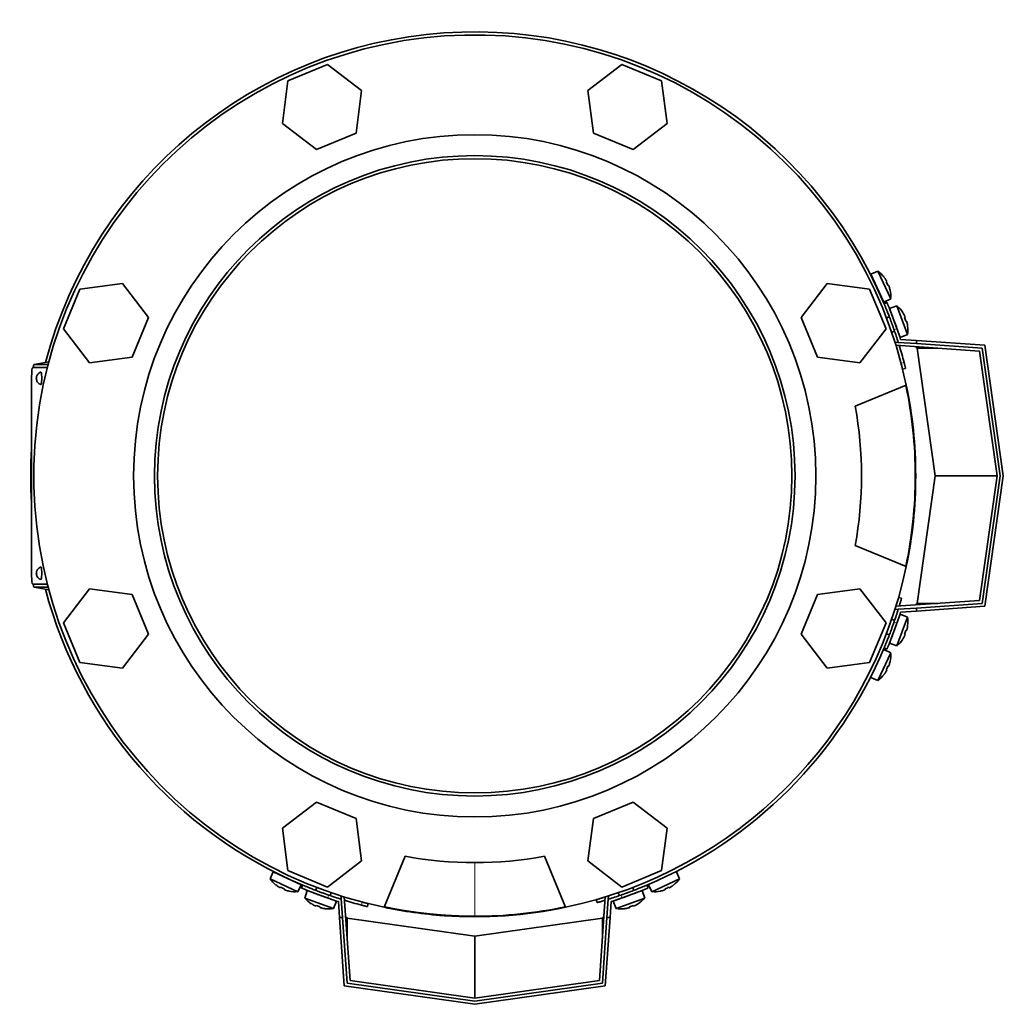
# Model space of a CAD drawing. Header units: millimetres. Extents: x 455 to 1347, y -2538 to 1816.
# Tile 1 of 33: x 458 to 776, y -2538 to -2219. Entities that reach past the tile are written whole.
import ezdxf

# ---------------------------------------------------------------- set-up
doc = ezdxf.new("R2010")
doc.units = ezdxf.units.MM
for name, color, linetype in [('M5X8_UNI7687', 7, 'Continuous'), ('MID_344-6', 7, 'Continuous'), ('VSI344-454_FILTR', 7, 'Continuous'), ('VSI344-454_FLANG', 7, 'Continuous'), ('VSI344-454_TERMI', 7, 'Continuous'), ('VSI344-454_TESTA', 7, 'Continuous'), ('VSI344_DIFFUSORE', 7, 'Continuous')]:
    doc.layers.add(name, color=color, linetype=linetype)

# ---------------------------------------------------------------- blocks, each defined once
blk = doc.blocks.new('SE2')
at = {"layer": 'M5X8_UNI7687', "color": 7, "linetype": 'Continuous', "lineweight": 35}
for p, q in [((735.22, -2300.55), (732.93, -2301.54)), ((735.22, -2300.55), (739.39, -2309.48)), ((737.15, -2310.6), (732.93, -2301.54)), ((737.22, -2302.48), (737.24, -2302.45)), ((738.09, -2303.86), (737.92, -2303.97)), ((738.69, -2305.15), (738.5, -2305.22)), ((739.2, -2306.71), (739.22, -2306.71)), ((737.15, -2310.6), (739.39, -2309.48)), ((741.43, -2311.81), (739.06, -2312.6)), ((739.06, -2312.6), (742.48, -2321.99)), ((744.8, -2321.07), (741.43, -2311.81)), ((738.95, -2315.3), (738.01, -2315.64)), ((743.26, -2313.91), (743.27, -2313.88)), ((744, -2315.36), (743.82, -2315.45)), ((744.49, -2316.7), (744.29, -2316.75)), ((744.86, -2318.29), (744.88, -2318.3)), ((739.72, -2320.34), (740.66, -2319.99)), ((742.48, -2321.99), (744.8, -2321.07)), ((742.48, -2411.44), (739.06, -2420.84)), ((744.8, -2412.36), (742.48, -2411.44)), ((740.66, -2413.44), (739.72, -2413.1)), ((741.43, -2421.63), (744.8, -2412.36)), ((744.86, -2415.14), (744.88, -2415.14)), ((738.01, -2417.8), (738.95, -2418.14)), ((744, -2418.07), (743.82, -2417.99)), ((744.49, -2416.74), (744.29, -2416.69)), ((739.06, -2420.84), (741.43, -2421.63)), ((743.26, -2419.53), (743.27, -2419.55)), ((739.39, -2423.95), (735.22, -2432.89)), ((739.39, -2423.95), (737.15, -2422.83)), ((739.2, -2426.73), (739.22, -2426.72)), ((737.24, -2430.98), (737.22, -2430.96)), ((738.09, -2429.57), (737.92, -2429.47)), ((738.69, -2428.28), (738.5, -2428.21)), ((732.93, -2431.89), (735.22, -2432.89)), ((539.81, -2494.66), (538.81, -2496.95)), ((539.81, -2494.66), (548.87, -2498.89)), ((671.15, -2496.95), (670.16, -2494.66)), ((547.75, -2501.12), (538.81, -2496.95)), ((671.15, -2496.95), (662.22, -2501.12)), ((540.72, -2498.97), (540.74, -2498.96)), ((542.13, -2499.83), (542.23, -2499.65)), ((543.42, -2500.43), (543.49, -2500.24)), ((544.97, -2500.93), (544.98, -2500.96)), ((547.75, -2501.12), (548.87, -2498.89)), ((550.86, -2500.79), (550.07, -2503.17)), ((560.26, -2504.21), (550.86, -2500.79)), ((553.9, -2499.75), (553.56, -2500.69)), ((659.1, -2500.79), (649.71, -2504.21)), ((656.4, -2500.69), (656.06, -2499.75)), ((659.89, -2503.17), (659.1, -2500.79)), ((661.1, -2498.89), (662.22, -2501.12)), ((664.99, -2500.93), (664.99, -2500.96)), ((666.55, -2500.43), (666.48, -2500.24)), ((667.84, -2499.83), (667.74, -2499.65)), ((669.22, -2498.96), (669.25, -2498.97)), ((550.07, -2503.17), (559.34, -2506.54)), ((558.26, -2502.4), (558.6, -2501.46)), ((559.34, -2506.54), (560.26, -2504.21)), ((649.71, -2504.21), (650.63, -2506.54)), ((650.63, -2506.54), (659.89, -2503.17)), ((651.36, -2501.46), (651.71, -2502.4)), ((552.17, -2504.99), (552.15, -2505.01)), ((553.63, -2505.74), (553.71, -2505.55)), ((554.96, -2506.22), (555.02, -2506.03)), ((556.56, -2506.59), (556.57, -2506.61)), ((653.41, -2506.59), (653.4, -2506.61)), ((655, -2506.22), (654.95, -2506.03)), ((656.34, -2505.74), (656.25, -2505.55)), ((657.8, -2504.99), (657.82, -2505.01))]:
    blk.add_line(p, q, dxfattribs=at)
for centre, radius, start, end in [((729.42, -2308.69), 10, 38.5916, 54.5414), ((733.32, -2303.56), 0.5, 5.7321, 25), ((729.42, -2308.69), 10, 355.4586, 11.4084), ((735.85, -2309), 0.5, 25, 44.2679), ((734.94, -2319.42), 10, 33.5916, 49.5414), ((734.94, -2319.42), 10, 350.4586, 6.4084), ((741.32, -2320.29), 0.5, 20, 39.2041), ((741.32, -2413.15), 0.5, 320.7959, 340), ((734.94, -2414.02), 10, 353.5916, 9.5414), ((739.27, -2418.79), 0.5, 340, 359.4626), ((734.94, -2414.02), 10, 310.4586, 326.4084), ((729.42, -2424.74), 10, 348.5916, 4.5414), ((729.42, -2424.74), 10, 305.4586, 321.4084), ((546.96, -2491.15), 10, 215.4586, 231.4084), ((541.83, -2495.05), 0.5, 245, 264.2679), ((547.27, -2497.59), 0.5, 225.7321, 245), ((663.01, -2491.15), 10, 308.5916, 324.5414), ((546.96, -2491.15), 10, 258.5916, 274.5414), ((663.01, -2491.15), 10, 265.4586, 281.4084), ((557.68, -2496.68), 10, 220.4586, 236.4084), ((552.91, -2501.01), 0.5, 250, 269.4626), ((558.55, -2503.06), 0.5, 230.7959, 250), ((651.41, -2503.06), 0.5, 290, 309.2041), ((652.28, -2496.68), 10, 303.5916, 319.5414), ((557.68, -2496.68), 10, 263.5916, 279.5414), ((652.28, -2496.68), 10, 260.4586, 276.4084)]:
    blk.add_arc(centre, radius, start, end, dxfattribs=at)
for centre, major_axis, ratio, start_param, end_param in [((729.43, -2308.69), (-4.23, 9.06), 0.996195, 4.833518, 4.948078), ((731.42, -2307.76), (3.91, -8.39), 0.811251, 1.49595, 1.645642), ((729.43, -2308.69), (4.23, -9.06), 0.996195, 1.335108, 1.449667), ((734.96, -2319.41), (-3.42, 9.4), 0.996195, 4.833518, 4.948078), ((737.02, -2318.66), (3.17, -8.7), 0.811251, 1.49595, 1.645642), ((734.96, -2319.41), (3.42, -9.4), 0.996195, 1.335108, 1.449667), ((734.96, -2414.02), (3.42, 9.4), 0.996195, 4.833518, 4.948078), ((737.02, -2414.77), (-3.17, -8.7), 0.811251, 1.49595, 1.645642), ((734.96, -2414.02), (-3.42, -9.4), 0.996195, 1.335108, 1.449667), ((729.43, -2424.75), (4.23, 9.06), 0.996195, 4.833518, 4.948078), ((729.43, -2424.75), (-4.23, -9.06), 0.996195, 1.335108, 1.449667), ((731.42, -2425.68), (-3.91, -8.39), 0.811251, 1.49595, 1.645642), ((546.95, -2491.17), (-9.06, 4.23), 0.996195, 1.335108, 1.449667), ((546.02, -2493.16), (-8.39, 3.91), 0.811251, 1.49595, 1.645642), ((546.95, -2491.17), (9.06, -4.23), 0.996195, 4.833518, 4.948078), ((663.01, -2491.17), (-9.06, -4.23), 0.996195, 1.335108, 1.449667), ((663.94, -2493.16), (-8.39, -3.91), 0.811251, 1.49595, 1.645642), ((663.01, -2491.17), (9.06, 4.23), 0.996195, 4.833518, 4.948078), ((557.68, -2496.69), (-9.4, 3.42), 0.996195, 1.335108, 1.449667), ((556.93, -2498.75), (-8.7, 3.17), 0.811251, 1.49595, 1.645642), ((557.68, -2496.69), (9.4, -3.42), 0.996195, 4.833518, 4.948078), ((652.29, -2496.69), (-9.4, -3.42), 0.996195, 1.335108, 1.449667), ((653.04, -2498.75), (-8.7, -3.17), 0.811251, 1.49595, 1.645642), ((652.29, -2496.69), (9.4, 3.42), 0.996195, 4.833518, 4.948078)]:
    blk.add_ellipse(centre, major_axis=major_axis, ratio=ratio, start_param=start_param, end_param=end_param, dxfattribs=at)
for points in [[(738.09, -2303.86), (738.09, -2303.86), (738.1, -2303.86), (738.1, -2303.85), (738.1, -2303.84), (738.09, -2303.82), (738.09, -2303.8), (738.08, -2303.78), (738.07, -2303.75), (738.05, -2303.72), (738.04, -2303.69), (738.02, -2303.65), (738, -2303.61), (737.98, -2303.58), (737.96, -2303.54), (737.93, -2303.5), (737.91, -2303.46), (737.89, -2303.43), (737.88, -2303.41)], [(738.9, -2305.6), (738.9, -2305.59), (738.89, -2305.55), (738.87, -2305.51), (738.86, -2305.47), (738.84, -2305.42), (738.82, -2305.38), (738.81, -2305.34), (738.79, -2305.31), (738.78, -2305.27), (738.76, -2305.24), (738.75, -2305.22), (738.74, -2305.2), (738.73, -2305.18), (738.72, -2305.17), (738.71, -2305.16), (738.7, -2305.15), (738.69, -2305.15), (738.69, -2305.15)], [(744, -2315.36), (744.01, -2315.36), (744.01, -2315.36), (744.01, -2315.35), (744.01, -2315.34), (744.01, -2315.32), (744, -2315.3), (744, -2315.28), (743.99, -2315.25), (743.98, -2315.22), (743.96, -2315.18), (743.95, -2315.14), (743.93, -2315.11), (743.92, -2315.07), (743.9, -2315.03), (743.88, -2314.98), (743.86, -2314.94), (743.84, -2314.91), (743.83, -2314.89)], [(744.66, -2317.17), (744.66, -2317.15), (744.65, -2317.11), (744.64, -2317.07), (744.62, -2317.02), (744.61, -2316.98), (744.6, -2316.94), (744.59, -2316.9), (744.58, -2316.86), (744.56, -2316.83), (744.55, -2316.8), (744.54, -2316.77), (744.53, -2316.75), (744.52, -2316.73), (744.51, -2316.71), (744.5, -2316.7), (744.5, -2316.7), (744.49, -2316.7), (744.49, -2316.7)], [(743.83, -2418.54), (743.84, -2418.53), (743.86, -2418.49), (743.88, -2418.45), (743.9, -2418.41), (743.92, -2418.37), (743.93, -2418.33), (743.95, -2418.29), (743.96, -2418.25), (743.98, -2418.22), (743.99, -2418.19), (744, -2418.16), (744, -2418.14), (744.01, -2418.12), (744.01, -2418.1), (744.01, -2418.09), (744.01, -2418.08), (744.01, -2418.07), (744, -2418.07)], [(744.49, -2416.74), (744.49, -2416.74), (744.5, -2416.74), (744.5, -2416.73), (744.51, -2416.72), (744.52, -2416.71), (744.53, -2416.69), (744.54, -2416.67), (744.55, -2416.64), (744.56, -2416.61), (744.58, -2416.57), (744.59, -2416.54), (744.6, -2416.5), (744.61, -2416.45), (744.62, -2416.41), (744.64, -2416.37), (744.65, -2416.32), (744.66, -2416.29), (744.66, -2416.27)], [(738.69, -2428.28), (738.69, -2428.28), (738.7, -2428.28), (738.71, -2428.28), (738.72, -2428.27), (738.73, -2428.26), (738.74, -2428.24), (738.75, -2428.22), (738.76, -2428.19), (738.78, -2428.16), (738.79, -2428.13), (738.81, -2428.09), (738.82, -2428.05), (738.84, -2428.01), (738.86, -2427.97), (738.87, -2427.93), (738.89, -2427.88), (738.9, -2427.85), (738.9, -2427.83)], [(737.88, -2430.02), (737.89, -2430.01), (737.91, -2429.98), (737.93, -2429.94), (737.96, -2429.9), (737.98, -2429.86), (738, -2429.82), (738.02, -2429.78), (738.04, -2429.75), (738.05, -2429.72), (738.07, -2429.68), (738.08, -2429.66), (738.09, -2429.63), (738.09, -2429.61), (738.1, -2429.6), (738.1, -2429.59), (738.1, -2429.58), (738.09, -2429.57), (738.09, -2429.57)], [(541.68, -2499.62), (541.69, -2499.63), (541.72, -2499.64), (541.76, -2499.67), (541.8, -2499.69), (541.84, -2499.71), (541.88, -2499.73), (541.92, -2499.75), (541.95, -2499.77), (541.99, -2499.79), (542.02, -2499.8), (542.04, -2499.81), (542.07, -2499.82), (542.09, -2499.83), (542.1, -2499.83), (542.12, -2499.83), (542.12, -2499.83), (542.13, -2499.83), (542.13, -2499.83)], [(543.42, -2500.43), (543.42, -2500.43), (543.42, -2500.43), (543.42, -2500.44), (543.43, -2500.45), (543.44, -2500.46), (543.46, -2500.47), (543.48, -2500.48), (543.51, -2500.5), (543.54, -2500.51), (543.57, -2500.53), (543.61, -2500.54), (543.65, -2500.56), (543.69, -2500.57), (543.73, -2500.59), (543.77, -2500.61), (543.82, -2500.62), (543.85, -2500.63), (543.87, -2500.64)], [(666.1, -2500.64), (666.11, -2500.63), (666.15, -2500.62), (666.19, -2500.61), (666.24, -2500.59), (666.28, -2500.57), (666.32, -2500.56), (666.36, -2500.54), (666.39, -2500.53), (666.43, -2500.51), (666.46, -2500.5), (666.48, -2500.48), (666.51, -2500.47), (666.52, -2500.46), (666.54, -2500.45), (666.54, -2500.44), (666.55, -2500.43), (666.55, -2500.43), (666.55, -2500.43)], [(667.84, -2499.83), (667.84, -2499.83), (667.84, -2499.83), (667.85, -2499.83), (667.86, -2499.83), (667.88, -2499.83), (667.9, -2499.82), (667.92, -2499.81), (667.95, -2499.8), (667.98, -2499.79), (668.01, -2499.77), (668.05, -2499.75), (668.09, -2499.73), (668.12, -2499.71), (668.16, -2499.69), (668.2, -2499.67), (668.24, -2499.64), (668.27, -2499.63), (668.29, -2499.62)], [(553.16, -2505.57), (553.18, -2505.58), (553.21, -2505.59), (553.25, -2505.61), (553.29, -2505.63), (553.33, -2505.65), (553.37, -2505.67), (553.41, -2505.68), (553.45, -2505.7), (553.48, -2505.71), (553.51, -2505.72), (553.54, -2505.73), (553.57, -2505.74), (553.59, -2505.74), (553.6, -2505.74), (553.61, -2505.75), (553.62, -2505.74), (553.63, -2505.74), (553.63, -2505.74)], [(554.96, -2506.22), (554.96, -2506.23), (554.96, -2506.23), (554.97, -2506.24), (554.98, -2506.25), (554.99, -2506.25), (555.01, -2506.26), (555.03, -2506.27), (555.06, -2506.29), (555.09, -2506.3), (555.13, -2506.31), (555.17, -2506.32), (555.21, -2506.34), (555.25, -2506.35), (555.29, -2506.36), (555.33, -2506.37), (555.38, -2506.38), (555.41, -2506.39), (555.43, -2506.39)], [(654.54, -2506.39), (654.55, -2506.39), (654.59, -2506.38), (654.63, -2506.37), (654.68, -2506.36), (654.72, -2506.35), (654.76, -2506.34), (654.8, -2506.32), (654.84, -2506.31), (654.87, -2506.3), (654.91, -2506.29), (654.93, -2506.27), (654.96, -2506.26), (654.97, -2506.25), (654.99, -2506.25), (655, -2506.24), (655, -2506.23), (655, -2506.23), (655, -2506.22)], [(656.34, -2505.74), (656.34, -2505.74), (656.34, -2505.74), (656.35, -2505.75), (656.36, -2505.74), (656.38, -2505.74), (656.4, -2505.74), (656.43, -2505.73), (656.45, -2505.72), (656.49, -2505.71), (656.52, -2505.7), (656.56, -2505.68), (656.6, -2505.67), (656.64, -2505.65), (656.68, -2505.63), (656.72, -2505.61), (656.76, -2505.59), (656.79, -2505.58), (656.81, -2505.57)]]:
    blk.add_open_spline(points, degree=3, dxfattribs=at)
at = {"layer": 'MID_344-6', "color": 7, "linetype": 'Continuous', "lineweight": 35}
for p, q in [((740.84, -2323.7), (740.85, -2323.51)), ((740.85, -2323.51), (741.85, -2323.58)), ((768.11, -2326.42), (741.1, -2324.53)), ((773.77, -2366.72), (768.11, -2326.42)), ((768.11, -2407.02), (773.77, -2366.72)), ((741.1, -2408.9), (768.11, -2407.02)), ((740.85, -2409.92), (740.84, -2409.73)), ((741.85, -2409.85), (740.85, -2409.92)), ((561.78, -2502.58), (561.97, -2502.57)), ((561.85, -2503.58), (561.78, -2502.58)), ((562.8, -2502.83), (564.68, -2529.84)), ((645.28, -2529.84), (647.17, -2502.83)), ((648, -2502.57), (648.19, -2502.58)), ((648.19, -2502.58), (648.12, -2503.58)), ((564.68, -2529.84), (604.98, -2535.51)), ((604.98, -2535.51), (645.28, -2529.84))]:
    blk.add_line(p, q, dxfattribs=at)
at = {"layer": 'VSI344-454_FILTR', "color": 4, "linetype": 'Continuous', "lineweight": 9}
for p, q in [((742.75, -2330.31), (743.72, -2330.06)), ((741.2, -2408.9), (741.11, -2408.87)), ((647.14, -2502.84), (647.16, -2502.93)), ((568.33, -2505.46), (568.57, -2504.49))]:
    blk.add_line(p, q, dxfattribs=at)
at = {"layer": 'VSI344-454_FILTR', "color": 7, "linetype": 'Continuous', "lineweight": 35}
for p, q in [((743.25, -2332.24), (744.22, -2332)), ((742.92, -2406.27), (741.96, -2406)), ((644.26, -2503.7), (644.54, -2504.66)), ((570.27, -2505.96), (570.51, -2504.98))]:
    blk.add_line(p, q, dxfattribs=at)
for start, end in [(22.7725, 165.1916), (14.7986, 17.0656), (176.4875, 183.5125), (194.8084, 247.2275), (292.8017, 337.1983), (252.9344, 255.2014)]:
    blk.add_arc((604.98, -2366.72), 143.5, start, end, dxfattribs=at)
for points, knots in [([(743.25, -2332.24), (743.25, -2332.24), (743.25, -2332.24), (743.25, -2332.23), (743.24, -2332.21), (743.23, -2332.18), (743.22, -2332.14), (743.21, -2332.07), (743.17, -2331.93), (743.11, -2331.68), (743.03, -2331.39), (742.96, -2331.09), (742.88, -2330.81), (742.82, -2330.56), (742.78, -2330.39), (742.75, -2330.31)], [0, 0, 0, 0, 0.042103, 0.083814, 0.125314, 0.166786, 0.208415, 0.250382, 0.376122, 0.50071, 0.625019, 0.750518, 0.833796, 0.916472, 1, 1, 1, 1]), ([(743.72, -2330.06), (743.73, -2330.11), (743.76, -2330.19), (743.79, -2330.32), (743.82, -2330.44), (743.85, -2330.56), (743.89, -2330.69), (743.94, -2330.88), (744, -2331.15), (744.08, -2331.44), (744.14, -2331.68), (744.18, -2331.84), (744.21, -2331.94), (744.22, -2331.99), (744.22, -2332), (744.22, -2332)], [0, 0, 0, 0, 0.04197, 0.083551, 0.124921, 0.166263, 0.207758, 0.249586, 0.375032, 0.499366, 0.623892, 0.749699, 0.833235, 0.916179, 1, 1, 1, 1]), ([(742.92, -2406.27), (742.92, -2406.27), (742.92, -2406.27), (742.92, -2406.29), (742.91, -2406.31), (742.9, -2406.34), (742.89, -2406.38), (742.88, -2406.43), (742.85, -2406.54), (742.79, -2406.74), (742.68, -2407.1), (742.55, -2407.54), (742.43, -2407.96), (742.32, -2408.31), (742.24, -2408.57), (742.19, -2408.75), (742.17, -2408.83)], [0, 0, 0, 0, 0.0360916, 0.0718605, 0.1074196, 0.142884, 0.1783694, 0.2139916, 0.2498648, 0.3760321, 0.5002654, 0.6243037, 0.7502673, 0.8128325, 0.8748978, 0.9284749, 0.9284749, 0.9284749, 0.9284749]), ([(644.26, -2503.7), (644.26, -2503.7), (644.26, -2503.7), (644.28, -2503.69), (644.3, -2503.69), (644.33, -2503.68), (644.37, -2503.67), (644.42, -2503.65), (644.53, -2503.62), (644.73, -2503.56), (645.09, -2503.46), (645.53, -2503.33), (645.95, -2503.2), (646.3, -2503.1), (646.58, -2503.01), (646.85, -2502.93), (647.04, -2502.87), (647.14, -2502.84)], [0, 0, 0, 0, 0.036092, 0.07186, 0.10742, 0.142884, 0.178369, 0.213991, 0.249865, 0.376032, 0.500265, 0.624303, 0.750267, 0.812832, 0.874898, 0.937082, 1, 1, 1, 1]), ([(647.09, -2503.9), (647.09, -2503.9), (647.04, -2503.92), (646.93, -2503.95), (646.77, -2504), (646.62, -2504.04), (646.47, -2504.09), (646.19, -2504.17), (645.81, -2504.29), (645.37, -2504.42), (645.01, -2504.52), (644.79, -2504.59), (644.66, -2504.62), (644.59, -2504.64), (644.54, -2504.66), (644.54, -2504.66), (644.54, -2504.66)], [0.0715916, 0.0715916, 0.0715916, 0.0715916, 0.0718269, 0.1073717, 0.1428229, 0.1782961, 0.2139067, 0.2497688, 0.3756794, 0.4997397, 0.6239373, 0.7501533, 0.812742, 0.8748331, 0.9370469, 1, 1, 1, 1]), ([(570.27, -2505.96), (570.27, -2505.95), (570.27, -2505.95), (570.25, -2505.95), (570.23, -2505.95), (570.2, -2505.94), (570.17, -2505.93), (570.09, -2505.91), (569.95, -2505.88), (569.71, -2505.81), (569.41, -2505.74), (569.11, -2505.66), (568.83, -2505.59), (568.58, -2505.52), (568.41, -2505.48), (568.33, -2505.46)], [0, 0, 0, 0, 0.042103, 0.083814, 0.125314, 0.166786, 0.208415, 0.250382, 0.376122, 0.50071, 0.625019, 0.750518, 0.833796, 0.916472, 1, 1, 1, 1]), ([(568.57, -2504.49), (568.61, -2504.5), (568.7, -2504.52), (568.82, -2504.55), (568.95, -2504.59), (569.07, -2504.62), (569.19, -2504.65), (569.39, -2504.7), (569.65, -2504.77), (569.95, -2504.84), (570.19, -2504.91), (570.35, -2504.95), (570.45, -2504.97), (570.5, -2504.98), (570.51, -2504.98), (570.51, -2504.98)], [0, 0, 0, 0, 0.04197, 0.083551, 0.124921, 0.166263, 0.207758, 0.249586, 0.375033, 0.499366, 0.623892, 0.749699, 0.833235, 0.916179, 1, 1, 1, 1])]:
    blk.add_open_spline(points, degree=3, knots=knots, dxfattribs=at)
at = {"layer": 'VSI344-454_FLANG', "color": 7, "linetype": 'Continuous', "lineweight": 35}
for p, q in [((557.43, -2233.8), (544.62, -2239.1)), ((568.42, -2242.23), (557.43, -2233.8)), ((652.54, -2233.8), (641.55, -2242.23)), ((665.34, -2239.1), (652.54, -2233.8)), ((544.62, -2239.1), (542.82, -2252.84)), ((667.15, -2252.84), (665.34, -2239.1)), ((566.61, -2255.97), (568.42, -2242.23)), ((641.55, -2242.23), (643.36, -2255.97)), ((542.82, -2252.84), (553.81, -2261.28)), ((656.16, -2261.28), (667.15, -2252.84)), ((553.81, -2261.28), (566.61, -2255.97)), ((643.36, -2255.97), (656.16, -2261.28)), ((477.37, -2306.36), (472.06, -2319.16)), ((491.11, -2304.55), (477.37, -2306.36)), ((499.54, -2315.54), (491.11, -2304.55)), ((718.86, -2304.55), (710.43, -2315.54)), ((732.6, -2306.36), (718.86, -2304.55)), ((737.9, -2319.16), (732.6, -2306.36)), ((494.24, -2328.34), (499.54, -2315.54)), ((710.43, -2315.54), (715.73, -2328.34)), ((472.06, -2319.16), (480.5, -2330.15)), ((729.47, -2330.15), (737.9, -2319.16)), ((480.5, -2330.15), (494.24, -2328.34)), ((715.73, -2328.34), (729.47, -2330.15)), ((727.94, -2344.22), (744.43, -2337.39)), ((744.43, -2396.05), (727.94, -2389.22)), ((480.5, -2403.28), (472.06, -2414.28)), ((494.24, -2405.09), (480.5, -2403.28)), ((499.54, -2417.89), (494.24, -2405.09)), ((715.73, -2405.09), (710.43, -2417.89)), ((729.47, -2403.28), (715.73, -2405.09)), ((737.9, -2414.28), (729.47, -2403.28)), ((472.06, -2414.28), (477.37, -2427.08)), ((732.6, -2427.08), (737.9, -2414.28)), ((491.11, -2428.89), (499.54, -2417.89)), ((710.43, -2417.89), (718.86, -2428.89)), ((477.37, -2427.08), (491.11, -2428.89)), ((718.86, -2428.89), (732.6, -2427.08)), ((553.81, -2472.16), (542.82, -2480.6)), ((566.61, -2477.46), (553.81, -2472.16)), ((656.16, -2472.16), (643.36, -2477.46)), ((667.15, -2480.6), (656.16, -2472.16)), ((568.42, -2491.2), (566.61, -2477.46)), ((643.36, -2477.46), (641.55, -2491.2)), ((542.82, -2480.6), (544.62, -2494.33)), ((665.34, -2494.33), (667.15, -2480.6)), ((557.43, -2499.64), (568.42, -2491.2)), ((575.65, -2506.17), (582.48, -2489.68)), ((627.48, -2489.68), (634.31, -2506.17)), ((641.55, -2491.2), (652.54, -2499.64)), ((544.62, -2494.33), (557.43, -2499.64)), ((652.54, -2499.64), (665.34, -2494.33))]:
    blk.add_line(p, q, dxfattribs=at)
for radius in [110.25, 103.5]:
    blk.add_circle((604.98, -2366.72), radius, dxfattribs=at)
for radius, start, end in [(142.5, 11.878, 258.122), (125, 349.6302, 10.3698), (142.5, 281.878, 348.122), (125, 259.6302, 280.3698)]:
    blk.add_arc((604.98, -2366.72), radius, start, end, dxfattribs=at)
at = {"layer": 'VSI344-454_TERMI', "color": 7, "linetype": 'Continuous', "lineweight": 35}
for p, q in [((738.19, -2310.72), (737.27, -2311.11)), ((742.59, -2322.63), (747.77, -2322.99)), ((747.77, -2322.99), (769.86, -2324.54)), ((747.77, -2323.99), (747.77, -2322.99)), ((741.85, -2323.58), (747.77, -2323.99)), ((768.99, -2325.48), (747.77, -2323.99)), ((747.77, -2325.46), (747.77, -2325)), ((747.98, -2325.48), (747.77, -2325.46)), ((754.65, -2325.48), (747.98, -2325.48)), ((753.77, -2366.72), (747.98, -2325.48)), ((774.78, -2366.72), (768.99, -2325.48)), ((769.86, -2324.54), (775.79, -2366.72)), ((747.98, -2407.96), (753.77, -2366.72)), ((773.77, -2366.72), (753.77, -2366.72)), ((768.99, -2407.96), (774.78, -2366.72)), ((775.79, -2366.72), (769.86, -2408.9)), ((747.77, -2407.97), (747.98, -2407.96)), ((747.77, -2409.44), (768.99, -2407.96)), ((747.77, -2407.97), (747.77, -2408.44)), ((769.86, -2408.9), (747.77, -2410.44)), ((754.65, -2407.96), (747.98, -2407.96)), ((741.85, -2409.85), (747.77, -2409.44)), ((742.59, -2410.8), (747.77, -2410.44)), ((747.77, -2410.44), (747.77, -2409.44)), ((737.27, -2422.33), (738.19, -2422.72)), ((549.37, -2499), (548.98, -2499.93)), ((660.98, -2499.93), (660.6, -2499)), ((560.9, -2504.33), (561.26, -2509.51)), ((561.85, -2503.58), (562.26, -2509.51)), ((648.12, -2503.58), (647.71, -2509.51)), ((649.07, -2504.33), (648.71, -2509.51)), ((562.8, -2531.6), (561.26, -2509.51)), ((561.26, -2509.51), (562.26, -2509.51)), ((562.26, -2509.51), (563.74, -2530.72)), ((563.73, -2509.51), (563.26, -2509.51)), ((563.73, -2509.51), (563.74, -2509.71)), ((563.74, -2509.71), (604.98, -2515.51)), ((563.74, -2516.38), (563.74, -2509.71)), ((604.98, -2515.51), (646.22, -2509.71)), ((646.22, -2530.72), (647.71, -2509.51)), ((646.22, -2509.71), (646.24, -2509.51)), ((646.22, -2516.38), (646.22, -2509.71)), ((646.24, -2509.51), (646.7, -2509.51)), ((648.71, -2509.51), (647.16, -2531.6)), ((647.71, -2509.51), (648.71, -2509.51)), ((604.98, -2535.51), (604.98, -2515.51)), ((604.98, -2537.53), (562.8, -2531.6)), ((563.74, -2530.72), (604.98, -2536.52)), ((604.98, -2536.52), (646.22, -2530.72)), ((647.16, -2531.6), (604.98, -2537.53))]:
    blk.add_line(p, q, dxfattribs=at)
at = {"layer": 'VSI344-454_TERMI', "color": 4, "linetype": 'Continuous', "lineweight": 9}
for p, q in [((741.42, -2319.12), (740.5, -2319.51)), ((740.5, -2413.92), (741.42, -2414.31)), ((557.78, -2502.23), (557.39, -2503.15)), ((652.58, -2503.15), (652.19, -2502.23))]:
    blk.add_line(p, q, dxfattribs=at)
at = {"layer": 'VSI344-454_TERMI', "color": 7, "linetype": 'Continuous', "lineweight": 35}
for radius, start, end in [(143.5, 17.4941, 19.2059), (144.5, 17.7643, 19.2308), (143.5, 340.7941, 342.5059), (144.5, 340.7692, 342.2357), (144.5, 250.7692, 252.2357), (143.5, 250.7941, 252.5059), (143.5, 287.4941, 289.2059), (144.5, 287.7643, 289.2308)]:
    blk.add_arc((604.98, -2366.72), radius, start, end, dxfattribs=at)
for points, knots in [([(740.5, -2319.51), (740.46, -2319.42), (740.4, -2319.23), (740.3, -2318.95), (740.2, -2318.68), (740.1, -2318.4), (740.01, -2318.13), (739.91, -2317.86), (739.81, -2317.59), (739.71, -2317.32), (739.61, -2317.05), (739.52, -2316.79), (739.42, -2316.53), (739.26, -2316.1), (739.04, -2315.52), (738.77, -2314.81), (738.51, -2314.15), (738.27, -2313.54), (738.04, -2312.98), (737.84, -2312.49), (737.67, -2312.07), (737.54, -2311.76), (737.45, -2311.54), (737.38, -2311.38), (737.33, -2311.26), (737.3, -2311.17), (737.27, -2311.12), (737.27, -2311.11), (737.27, -2311.11)], [0, 0, 0, 0, 0.021018, 0.041935, 0.062772, 0.083551, 0.104297, 0.125029, 0.145773, 0.166549, 0.187381, 0.20829, 0.2293, 0.250431, 0.312491, 0.374707, 0.437523, 0.500061, 0.562591, 0.625422, 0.687637, 0.749714, 0.79185, 0.833578, 0.875076, 0.916526, 0.958107, 1, 1, 1, 1]), ([(738.19, -2310.72), (738.19, -2310.72), (738.19, -2310.72), (738.2, -2310.73), (738.21, -2310.76), (738.22, -2310.79), (738.24, -2310.83), (738.26, -2310.87), (738.28, -2310.93), (738.31, -2311), (738.34, -2311.07), (738.37, -2311.16), (738.41, -2311.25), (738.48, -2311.42), (738.59, -2311.69), (738.77, -2312.11), (738.97, -2312.6), (739.19, -2313.15), (739.43, -2313.76), (739.69, -2314.42), (739.96, -2315.13), (740.21, -2315.79), (740.44, -2316.4), (740.63, -2316.93), (740.83, -2317.47), (741.03, -2318.01), (741.22, -2318.56), (741.35, -2318.94), (741.42, -2319.12)], [0, 0, 0, 0, 0.020996, 0.041893, 0.062713, 0.083477, 0.104209, 0.124931, 0.145666, 0.166436, 0.187264, 0.208173, 0.229184, 0.250319, 0.312379, 0.374611, 0.437429, 0.499972, 0.562503, 0.625328, 0.687536, 0.749604, 0.791737, 0.833471, 0.874985, 0.916457, 0.958069, 1, 1, 1, 1]), ([(737.27, -2422.33), (737.27, -2422.33), (737.27, -2422.33), (737.28, -2422.31), (737.28, -2422.29), (737.3, -2422.26), (737.31, -2422.22), (737.33, -2422.17), (737.36, -2422.12), (737.39, -2422.05), (737.42, -2421.97), (737.45, -2421.89), (737.49, -2421.8), (737.56, -2421.63), (737.67, -2421.36), (737.84, -2420.94), (738.04, -2420.45), (738.27, -2419.9), (738.51, -2419.29), (738.77, -2418.63), (739.04, -2417.92), (739.29, -2417.25), (739.52, -2416.65), (739.71, -2416.12), (739.91, -2415.58), (740.1, -2415.04), (740.3, -2414.48), (740.43, -2414.11), (740.5, -2413.92)], [0, 0, 0, 0, 0.020997, 0.041893, 0.062713, 0.083477, 0.104209, 0.124931, 0.145666, 0.166436, 0.187265, 0.208173, 0.229184, 0.250319, 0.312379, 0.374611, 0.437429, 0.499972, 0.562502, 0.625327, 0.687534, 0.749602, 0.791735, 0.833469, 0.874983, 0.916456, 0.958068, 1, 1, 1, 1]), ([(741.42, -2414.31), (741.39, -2414.41), (741.32, -2414.59), (741.22, -2414.87), (741.13, -2415.15), (741.03, -2415.42), (740.93, -2415.7), (740.83, -2415.97), (740.73, -2416.24), (740.64, -2416.51), (740.54, -2416.77), (740.44, -2417.04), (740.34, -2417.3), (740.18, -2417.73), (739.96, -2418.31), (739.69, -2419.01), (739.43, -2419.68), (739.19, -2420.29), (738.97, -2420.84), (738.77, -2421.33), (738.59, -2421.75), (738.47, -2422.06), (738.37, -2422.28), (738.31, -2422.44), (738.25, -2422.57), (738.22, -2422.65), (738.19, -2422.71), (738.19, -2422.71), (738.19, -2422.72)], [0, 0, 0, 0, 0.021018, 0.041934, 0.062771, 0.08355, 0.104295, 0.125028, 0.145771, 0.166547, 0.187379, 0.208288, 0.229298, 0.250429, 0.312489, 0.374705, 0.437522, 0.500061, 0.562591, 0.625422, 0.687637, 0.749714, 0.79185, 0.833578, 0.875077, 0.916526, 0.958107, 1, 1, 1, 1]), ([(557.39, -2503.15), (557.3, -2503.12), (557.11, -2503.06), (556.83, -2502.96), (556.55, -2502.86), (556.28, -2502.76), (556, -2502.66), (555.73, -2502.57), (555.46, -2502.47), (555.2, -2502.37), (554.93, -2502.27), (554.67, -2502.17), (554.4, -2502.08), (553.98, -2501.92), (553.39, -2501.7), (552.69, -2501.42), (552.03, -2501.16), (551.41, -2500.92), (550.86, -2500.7), (550.37, -2500.5), (549.95, -2500.33), (549.64, -2500.2), (549.42, -2500.11), (549.26, -2500.04), (549.14, -2499.99), (549.05, -2499.95), (548.99, -2499.93), (548.99, -2499.93), (548.98, -2499.93)], [0, 0, 0, 0, 0.021018, 0.041934, 0.062771, 0.08355, 0.104295, 0.125028, 0.145771, 0.166547, 0.187379, 0.208288, 0.229298, 0.250429, 0.312489, 0.374705, 0.437522, 0.500061, 0.562591, 0.625422, 0.687637, 0.749714, 0.79185, 0.833578, 0.875077, 0.916526, 0.958107, 1, 1, 1, 1]), ([(549.37, -2499), (549.37, -2499), (549.37, -2499), (549.39, -2499.01), (549.41, -2499.02), (549.44, -2499.03), (549.48, -2499.05), (549.53, -2499.07), (549.58, -2499.09), (549.65, -2499.12), (549.73, -2499.15), (549.81, -2499.19), (549.9, -2499.23), (550.07, -2499.29), (550.34, -2499.41), (550.76, -2499.58), (551.25, -2499.78), (551.8, -2500), (552.41, -2500.24), (553.08, -2500.5), (553.78, -2500.77), (554.45, -2501.03), (555.05, -2501.25), (555.58, -2501.45), (556.12, -2501.64), (556.67, -2501.84), (557.22, -2502.04), (557.59, -2502.17), (557.78, -2502.23)], [0, 0, 0, 0, 0.020997, 0.041893, 0.062713, 0.083477, 0.104209, 0.124931, 0.145666, 0.166436, 0.187265, 0.208173, 0.229184, 0.250319, 0.312379, 0.374611, 0.437429, 0.499972, 0.562502, 0.625327, 0.687534, 0.749602, 0.791735, 0.833469, 0.874983, 0.916456, 0.958068, 1, 1, 1, 1]), ([(652.19, -2502.23), (652.28, -2502.2), (652.47, -2502.13), (652.75, -2502.03), (653.03, -2501.94), (653.3, -2501.84), (653.57, -2501.74), (653.85, -2501.64), (654.11, -2501.54), (654.38, -2501.45), (654.65, -2501.35), (654.91, -2501.25), (655.17, -2501.15), (655.6, -2500.99), (656.18, -2500.77), (656.89, -2500.5), (657.55, -2500.24), (658.16, -2500), (658.72, -2499.78), (659.21, -2499.58), (659.63, -2499.41), (659.94, -2499.28), (660.16, -2499.19), (660.32, -2499.12), (660.44, -2499.07), (660.53, -2499.03), (660.59, -2499.01), (660.59, -2499), (660.6, -2499)], [0, 0, 0, 0, 0.021018, 0.041935, 0.062772, 0.083551, 0.104297, 0.125029, 0.145773, 0.166549, 0.187381, 0.20829, 0.2293, 0.250431, 0.312491, 0.374707, 0.437523, 0.500061, 0.562591, 0.625422, 0.687637, 0.749714, 0.79185, 0.833578, 0.875076, 0.916526, 0.958107, 1, 1, 1, 1]), ([(660.98, -2499.93), (660.98, -2499.93), (660.98, -2499.93), (660.97, -2499.93), (660.95, -2499.94), (660.91, -2499.95), (660.87, -2499.97), (660.83, -2499.99), (660.77, -2500.02), (660.7, -2500.04), (660.63, -2500.07), (660.54, -2500.11), (660.45, -2500.15), (660.29, -2500.22), (660.01, -2500.33), (659.59, -2500.5), (659.11, -2500.7), (658.55, -2500.92), (657.94, -2501.16), (657.28, -2501.42), (656.57, -2501.7), (655.91, -2501.95), (655.3, -2502.17), (654.77, -2502.37), (654.23, -2502.57), (653.69, -2502.76), (653.14, -2502.96), (652.76, -2503.09), (652.58, -2503.15)], [0, 0, 0, 0, 0.020996, 0.041893, 0.062713, 0.083477, 0.104209, 0.124931, 0.145666, 0.166436, 0.187264, 0.208173, 0.229184, 0.250319, 0.312379, 0.374611, 0.437429, 0.499972, 0.562503, 0.625328, 0.687536, 0.749604, 0.791737, 0.833471, 0.874985, 0.916457, 0.958069, 1, 1, 1, 1])]:
    blk.add_open_spline(points, degree=3, knots=knots, dxfattribs=at)
at = {"layer": 'VSI344-454_TESTA', "color": 7, "linetype": 'Continuous', "lineweight": 35}
for p, q in [((466.85, -2331.72), (462.12, -2331.72)), ((467.34, -2329.84), (462.6, -2330.72)), ((467.11, -2330.72), (462.62, -2330.72)), ((461.75, -2334.72), (461.75, -2398.72)), ((462.12, -2401.72), (466.85, -2401.72)), ((462.6, -2402.72), (467.34, -2403.6)), ((467.11, -2402.72), (462.62, -2402.72))]:
    blk.add_line(p, q, dxfattribs=at)
at = {"layer": 'VSI344-454_TESTA', "color": 4, "linetype": 'Continuous', "lineweight": 9}
for p, q in [((467.34, -2329.84), (462.62, -2330.72)), ((462.62, -2402.72), (467.34, -2403.6)), ((604.98, -2491.64), (604.98, -2509.07))]:
    blk.add_line(p, q, dxfattribs=at)
at = {"layer": 'VSI344-454_TESTA', "color": 7, "linetype": 'Continuous', "lineweight": 35}
for start, end in [(90, 270), (270, 90)]:
    blk.add_arc((604.98, -2366.72), 102.5, start, end, dxfattribs=at)
for centre, major_axis, start_param, end_param in [((462.12, -2334.72), (0, 3), 0, 1.570796), ((464.8, -2335.22), (0, -2), 0, 3.17279), ((464.8, -2335.22), (0, -2), 6.249549, 6.283185), ((464.8, -2398.22), (0, -2), 0, 3.17279), ((462.12, -2398.72), (0, 3), 1.570796, 3.141593), ((464.8, -2398.22), (0, -2), 6.249549, 6.283185)]:
    blk.add_ellipse(centre, major_axis=major_axis, ratio=0.121869, start_param=start_param, end_param=end_param, dxfattribs=at)
at = {"layer": 'VSI344-454_TESTA', "color": 4, "linetype": 'Continuous', "lineweight": 9}
for centre in [(463.31, -2335.22), (463.31, -2398.22)]:
    blk.add_ellipse(centre, major_axis=(0, 0.0635), ratio=0.121869, dxfattribs=at)
at = {"layer": 'VSI344-454_TESTA', "color": 7, "linetype": 'Continuous', "lineweight": 35}
for points, degree in [([(462.62, -2330.72), (462.42, -2330.72), (462.28, -2331.72)], 2), ([(462.28, -2401.72), (462.42, -2402.72), (462.62, -2402.72)], 2), ([(634.25, -2506.03), (624.64, -2508.05), (614.81, -2509.07), (604.98, -2509.07)], 3)]:
    blk.add_open_spline(points, degree=degree, dxfattribs=at)
for points, knots in [([(464.79, -2333.24), (464.75, -2333.24), (464.52, -2333.26), (464.15, -2333.49), (463.77, -2333.83), (463.53, -2334.19), (463.38, -2334.53), (463.31, -2334.85), (463.29, -2335.08), (463.29, -2335.19), (463.29, -2335.22)], [0, 0, 0, 0, 0.04341, 0.266302, 0.453394, 0.613667, 0.749313, 0.863359, 0.972829, 1, 1, 1, 1]), ([(463.29, -2335.22), (463.29, -2335.26), (463.29, -2335.49), (463.36, -2335.88), (463.59, -2336.38), (463.96, -2336.8), (464.4, -2337.11), (464.69, -2337.17), (464.79, -2337.19)], [0, 0, 0, 0, 0.046258, 0.268758, 0.425646, 0.653757, 0.894761, 1, 1, 1, 1]), ([(744.3, -2337.45), (746.32, -2347.06), (747.34, -2356.89), (747.34, -2376.54), (746.32, -2386.37), (744.3, -2395.99)], [0.0067105, 0.0067105, 0.0067105, 0.0067105, 0.5, 0.5, 0.9932949, 0.9932949, 0.9932949, 0.9932949]), ([(464.79, -2396.24), (464.75, -2396.24), (464.52, -2396.26), (464.15, -2396.49), (463.77, -2396.83), (463.53, -2397.19), (463.38, -2397.53), (463.31, -2397.85), (463.29, -2398.08), (463.29, -2398.19), (463.29, -2398.22)], [0, 0, 0, 0, 0.04341, 0.266302, 0.453394, 0.613667, 0.749313, 0.863359, 0.972829, 1, 1, 1, 1]), ([(463.29, -2398.22), (463.29, -2398.26), (463.29, -2398.49), (463.36, -2398.88), (463.59, -2399.38), (463.96, -2399.8), (464.4, -2400.11), (464.69, -2400.17), (464.79, -2400.19)], [0, 0, 0, 0, 0.046258, 0.268758, 0.425646, 0.653757, 0.894761, 1, 1, 1, 1])]:
    blk.add_open_spline(points, degree=3, knots=knots, dxfattribs=at)
blk.add_rational_spline([(575.71, -2506.03), (585.35, -2508.06), (595.14, -2509.07), (604.98, -2509.07)], [0.999854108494, 0.996331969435, 0.996380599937, 1], degree=3, dxfattribs=at)
at = {"layer": 'VSI344_DIFFUSORE', "color": 7, "linetype": 'Continuous', "lineweight": 35}
for start, end in [(0, 11.878), (348.122, 0), (258.122, 265.9495), (266.027, 281.878)]:
    blk.add_arc((604.98, -2366.72), 142.5, start, end, dxfattribs=at)

msp = doc.modelspace()

# ---------------------------------------------------------------- block references
msp.add_blockref('SE2', (0, 0))

doc.saveas('drawing.dxf')
